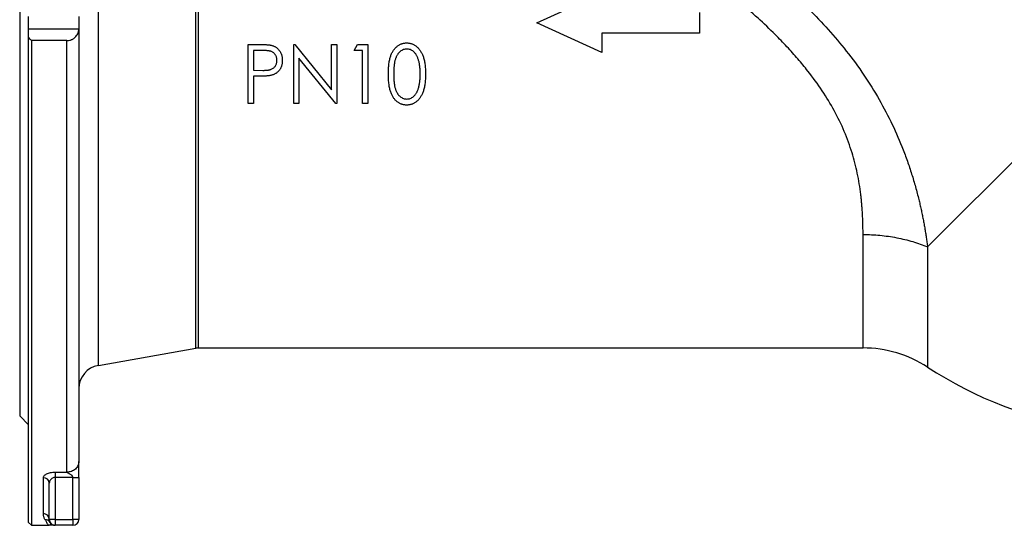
# Model space of a CAD drawing. Header units: millimetres. Extents: x -2057 to -42, y -528 to 953.
# Tile 1 of 22: x -2057 to -1724, y -59 to 112. Entities that reach past the tile are written whole.
import ezdxf

# ---------------------------------------------------------------- set-up
doc = ezdxf.new("R2010")
doc.units = ezdxf.units.MM

msp = doc.modelspace()

# ---------------------------------------------------------------- linework, layer by layer
at = {"color": 0, "linetype": 'Continuous', "lineweight": 25}
for p, q in [((-2057.05, 244.36), (-2057.05, -21.64)), ((-2030.44, 111.36), (-2030.44, 227.25)), ((-1997.48, 1.28), (-1997.48, 218.67)), ((-1996.62, 218.6), (-1996.62, 1.36)), ((-1604.25, 181.16), (-1749.9, 35.51)), ((-1882.05, 111.36), (-1860.05, 121.36)), ((-2054.05, 109.24), (-2054.05, 113.48)), ((-2037.05, 113.45), (-2037.05, 109.27)), ((-1827.05, 114.86), (-1827.05, 107.86)), ((-2030.44, -4.53), (-2030.44, 111.36)), ((-1860.05, 101.36), (-1882.05, 111.36)), ((-2037.05, 109.24), (-2054.05, 109.24)), ((-2054.05, 106.33), (-2054.05, 109.24)), ((-2037.05, 109.27), (-2037.05, -37.08)), ((-1827.05, 107.86), (-1860.05, 107.86)), ((-1860.05, 107.86), (-1860.05, 101.36)), ((-2054.05, -57.64), (-2054.05, 106.33)), ((-2041.05, 105.36), (-2053.05, 105.36)), ((-2053.05, 105.36), (-2053.05, -58.64)), ((-2041.05, -40.65), (-2041.05, 105.36)), ((-1979.74, 104.03), (-1976.07, 104.03)), ((-1979.74, 84.03), (-1979.74, 104.03)), ((-1964.36, 84.03), (-1964.36, 104.03)), ((-1963.98, 104.03), (-1951.54, 88.67)), ((-1951.54, 88.67), (-1951.54, 104.03)), ((-1951.54, 104.03), (-1949.74, 104.03)), ((-1949.74, 104.03), (-1949.74, 84.03)), ((-1943.85, 101.97), (-1942.77, 104.03)), ((-1942.77, 104.03), (-1939.23, 104.03)), ((-1939.23, 104.03), (-1939.23, 84.03)), ((-1974.62, 101.97), (-1977.95, 101.97)), ((-1977.95, 101.97), (-1977.95, 95.31)), ((-1941.03, 101.97), (-1943.85, 101.97)), ((-1941.03, 84.03), (-1941.03, 101.97)), ((-1950.15, 84.03), (-1962.57, 99.35)), ((-1962.57, 99.35), (-1962.57, 84.03)), ((-1977.95, 95.31), (-1974.76, 95.26)), ((-1976.62, 93.26), (-1977.95, 93.26)), ((-1977.95, 93.26), (-1977.95, 84.03)), ((-1977.95, 84.03), (-1979.74, 84.03)), ((-1962.57, 84.03), (-1964.36, 84.03)), ((-1939.23, 84.03), (-1941.03, 84.03)), ((-1771.73, 1.36), (-1771.73, 39.73)), ((-1749.9, 35.51), (-1749.9, -5.12)), ((-2030.44, -4.53), (-1997.48, 1.28)), ((-1996.62, 1.36), (-1771.73, 1.36)), ((-2057.05, -21.64), (-2054.05, -24.64)), ((-2049.05, -54.69), (-2049.05, -42.57)), ((-2045.05, -40.65), (-2041.05, -40.65)), ((-2045.05, -40.65), (-2045.05, -42.44)), ((-2039.05, -42.44), (-2045.05, -42.44)), ((-2045.05, -42.44), (-2045.05, -56.64)), ((-2039.05, -56.64), (-2039.05, -42.44)), ((-2037.05, -42.44), (-2037.05, -56.64)), ((-2047.05, -56.64), (-2047.05, -44.38)), ((-2054.05, -57.64), (-2053.05, -58.64)), ((-2053.05, -58.64), (-2047.05, -58.64)), ((-2045.05, -56.64), (-2047.05, -56.64)), ((-2046.78, -57.65), (-2046.74, -57.74)), ((-2045.05, -56.64), (-2039.05, -56.64)), ((-2045.05, -56.64), (-2045.05, -58.64)), ((-2039.05, -58.64), (-2045.05, -58.64)), ((-2037.05, -56.64), (-2039.05, -56.64)), ((-2039.05, -56.64), (-2039.05, -58.64))]:
    msp.add_line(p, q, dxfattribs=at)
at = {"color": 0, "linetype": 'Continuous', "lineweight": 18}
for p, q in [((-1964.36, 104.03), (-1963.98, 104.03)), ((-1949.74, 84.03), (-1950.15, 84.03))]:
    msp.add_line(p, q, dxfattribs=at)
at = {"color": 0, "linetype": 'Continuous', "lineweight": 25}
for centre, radius, start, end in [((-1996.62, -3.64), 5, 90, 100), ((-1771.73, -38.64), 40, 56.9284, 90), ((-2029.05, -12.41), 8, 100, 180), ((-1674.05, 111.36), 139, 236.9284, 260.6786), ((-2048.96, -44.48), 1.91, 2.9813, 92.6992), ((-2049.03, -56.66), 1.98, 0.682, 90.6661), ((-2048.47, -58.65), 1.96, 30.5602, 90.9857), ((-2045.05, -56.64), 2, 180, 270), ((-2045.06, -56.64), 2, 213.1891, 269.4443), ((-2039.05, -56.64), 2, 270, 0)]:
    msp.add_arc(centre, radius, start, end, dxfattribs=at)
for points, knots in [([(-1952.62, 211.95), (-1952.22, 211.76), (-1951.42, 211.36), (-1950.22, 210.76), (-1949, 210.16), (-1947.78, 209.56), (-1946.55, 208.95), (-1945.31, 208.34), (-1944.06, 207.73), (-1942.8, 207.12), (-1941.54, 206.5), (-1940.26, 205.88), (-1938.98, 205.26), (-1937.69, 204.64), (-1936.39, 204.01), (-1935.08, 203.38), (-1933.77, 202.75), (-1932.45, 202.11), (-1931.11, 201.47), (-1929.77, 200.83), (-1928.43, 200.18), (-1927.07, 199.53), (-1925.71, 198.88), (-1922.38, 197.29), (-1917.04, 194.73), (-1909.64, 191.17), (-1902.18, 187.55), (-1892.13, 182.59), (-1879.51, 176.21), (-1866.83, 169.44), (-1856.78, 163.8), (-1850.18, 159.95), (-1844.45, 156.49), (-1839.47, 153.39), (-1833.84, 149.8), (-1827.78, 145.83), (-1821.5, 141.57), (-1815.6, 137.39), (-1810.09, 133.29), (-1805.31, 129.54), (-1801.19, 126.13), (-1797.63, 123.06), (-1794.23, 119.99), (-1789.72, 115.7), (-1784.26, 110.06), (-1777.93, 102.67), (-1772.07, 94.83), (-1766.79, 86.53), (-1762.26, 78.06), (-1759.09, 70.88), (-1756.9, 65.1), (-1755.42, 60.73), (-1754.1, 56.36), (-1753.18, 52.9), (-1752.56, 50.33), (-1752.18, 48.64), (-1751.81, 46.96), (-1751.47, 45.29), (-1751.16, 43.63), (-1750.86, 41.98), (-1750.59, 40.34), (-1750.34, 38.72), (-1750.11, 37.1), (-1749.97, 36.04), (-1749.9, 35.51)], [0, 0, 0, 0, 0.005414, 0.010841, 0.016281, 0.021735, 0.027204, 0.032685, 0.038181, 0.043691, 0.049216, 0.054755, 0.060308, 0.065876, 0.071458, 0.077056, 0.082668, 0.088295, 0.093938, 0.099596, 0.105269, 0.110958, 0.116663, 0.122383, 0.152661, 0.182879, 0.213053, 0.2432, 0.303931, 0.363606, 0.393879, 0.423676, 0.442633, 0.462726, 0.483959, 0.511022, 0.536794, 0.561292, 0.584533, 0.606539, 0.622817, 0.638655, 0.654065, 0.66906, 0.701567, 0.733237, 0.767352, 0.800733, 0.833673, 0.866477, 0.883118, 0.899787, 0.916526, 0.933372, 0.939999, 0.946629, 0.953262, 0.959902, 0.966551, 0.973211, 0.979883, 0.986571, 0.993276, 1, 1, 1, 1]), ([(-1771.73, 39.73), (-1771.73, 39.98), (-1771.73, 40.48), (-1771.74, 41.24), (-1771.75, 41.99), (-1771.76, 42.73), (-1771.78, 43.47), (-1771.8, 44.21), (-1771.83, 44.94), (-1771.86, 45.67), (-1771.9, 46.39), (-1771.94, 47.1), (-1771.98, 47.81), (-1772.03, 48.51), (-1772.08, 49.21), (-1772.13, 49.9), (-1772.19, 50.58), (-1772.26, 51.26), (-1772.33, 51.92), (-1772.4, 52.59), (-1772.59, 54.23), (-1772.96, 56.84), (-1773.62, 60.43), (-1774.44, 63.95), (-1775.77, 68.67), (-1777.93, 74.62), (-1781.33, 81.65), (-1785.49, 88.5), (-1789.72, 94.28), (-1793.78, 99.2), (-1797.48, 103.31), (-1801.95, 107.93), (-1807.42, 113.11), (-1813.67, 118.58), (-1820.18, 123.93), (-1826.82, 129.08), (-1833.85, 134.22), (-1839.32, 138.02), (-1843.25, 140.63), (-1845.64, 142.2), (-1848.51, 144.05), (-1851.86, 146.2), (-1855.87, 148.72), (-1860.36, 151.53), (-1865.19, 154.51), (-1870.19, 157.55), (-1875.29, 160.61), (-1880.42, 163.67), (-1885.37, 166.59), (-1890.12, 169.38), (-1894.69, 172.02), (-1898.66, 174.31), (-1902.1, 176.27), (-1905.06, 177.95), (-1907.98, 179.6), (-1910.85, 181.21), (-1913.69, 182.79), (-1916.49, 184.34), (-1919.24, 185.85), (-1921.96, 187.33), (-1924.64, 188.77), (-1927.27, 190.19), (-1929.87, 191.57), (-1932.43, 192.91), (-1934.95, 194.22), (-1937.43, 195.5), (-1939.86, 196.74), (-1942.26, 197.95), (-1944.62, 199.13), (-1946.94, 200.28), (-1949.22, 201.39), (-1951.46, 202.46), (-1953.65, 203.51), (-1955.1, 204.18), (-1955.82, 204.52)], [0, 0, 0, 0, 0.003613, 0.007182, 0.010706, 0.014185, 0.017619, 0.021009, 0.024354, 0.027655, 0.030911, 0.034123, 0.037291, 0.040414, 0.043494, 0.046529, 0.049521, 0.05247, 0.055374, 0.058235, 0.061053, 0.076589, 0.091633, 0.106212, 0.120355, 0.149945, 0.179589, 0.208624, 0.239061, 0.258388, 0.278498, 0.299426, 0.328558, 0.360562, 0.38999, 0.420606, 0.452428, 0.485474, 0.493895, 0.504399, 0.516989, 0.531663, 0.548422, 0.569491, 0.590574, 0.611672, 0.634924, 0.6574, 0.679099, 0.700021, 0.720167, 0.739538, 0.752842, 0.766005, 0.779027, 0.791909, 0.80465, 0.81725, 0.829711, 0.842032, 0.854213, 0.866255, 0.878158, 0.889922, 0.901548, 0.913035, 0.924385, 0.935597, 0.946672, 0.95761, 0.968411, 0.979077, 0.989606, 1, 1, 1, 1]), ([(-2041.05, 105.36), (-2040.74, 105.36), (-2040.43, 105.4), (-2039.98, 105.5), (-2039.83, 105.54), (-2039.55, 105.64), (-2039.42, 105.69), (-2039.16, 105.82), (-2039.03, 105.89), (-2038.8, 106.03), (-2038.69, 106.11), (-2038.37, 106.35), (-2038.18, 106.53), (-2037.68, 107.09), (-2037.45, 107.5), (-2037.13, 108.36), (-2037.06, 108.79), (-2037.05, 109.24)], [0, 0, 0, 0, 0.125, 0.125, 0.1875, 0.1875, 0.25, 0.25, 0.3125, 0.3125, 0.375, 0.375, 0.5, 0.5, 0.75, 0.75, 1, 1, 1, 1]), ([(-1976.07, 104.03), (-1975.81, 104.03), (-1975.33, 104.03), (-1974.64, 104.01), (-1974, 103.99), (-1973.44, 103.95), (-1972.93, 103.92), (-1972.5, 103.86), (-1972.12, 103.81), (-1971.9, 103.75), (-1971.8, 103.73)], [0, 0, 0, 0, 0.1765, 0.339032, 0.485753, 0.61857, 0.735674, 0.838185, 0.926155, 1, 1, 1, 1]), ([(-1971.8, 103.73), (-1971.67, 103.69), (-1971.41, 103.61), (-1971.04, 103.46), (-1970.69, 103.29), (-1970.35, 103.08), (-1970.04, 102.85), (-1969.74, 102.59), (-1969.47, 102.3), (-1969.21, 101.98), (-1968.97, 101.64), (-1968.76, 101.28), (-1968.59, 100.89), (-1968.45, 100.49), (-1968.34, 100.06), (-1968.27, 99.61), (-1968.21, 99.14), (-1968.21, 98.82), (-1968.21, 98.66)], [0, 0, 0, 0, 0.060075, 0.119303, 0.178069, 0.236256, 0.294313, 0.353143, 0.412708, 0.473813, 0.535615, 0.597403, 0.660232, 0.723514, 0.789577, 0.856841, 0.927091, 1, 1, 1, 1]), ([(-1932.31, 94.02), (-1932.31, 94.34), (-1932.3, 94.96), (-1932.27, 95.87), (-1932.21, 96.72), (-1932.12, 97.51), (-1932.01, 98.25), (-1931.88, 98.93), (-1931.72, 99.56), (-1931.54, 100.13), (-1931.33, 100.67), (-1931.1, 101.16), (-1930.86, 101.62), (-1930.6, 102.05), (-1930.3, 102.44), (-1930, 102.8), (-1929.67, 103.13), (-1929.33, 103.43), (-1928.96, 103.68), (-1928.59, 103.91), (-1928.21, 104.11), (-1927.81, 104.26), (-1927.4, 104.39), (-1926.99, 104.48), (-1926.56, 104.53), (-1926.27, 104.54), (-1926.13, 104.54)], [0, 0, 0, 0, 0.0704237, 0.1367867, 0.1994375, 0.25789, 0.3124554, 0.3633228, 0.4105033, 0.4542989, 0.4955456, 0.5353217, 0.5732578, 0.6101446, 0.6458249, 0.6803874, 0.7142059, 0.7474945, 0.7803065, 0.812311, 0.8435408, 0.8747609, 0.9057597, 0.9366625, 0.9679969, 1, 1, 1, 1]), ([(-1926.13, 104.54), (-1925.98, 104.54), (-1925.69, 104.53), (-1925.25, 104.48), (-1924.83, 104.39), (-1924.42, 104.26), (-1924.02, 104.11), (-1923.63, 103.91), (-1923.25, 103.68), (-1922.88, 103.42), (-1922.52, 103.12), (-1922.19, 102.79), (-1921.88, 102.41), (-1921.58, 102.01), (-1921.3, 101.57), (-1921.04, 101.1), (-1920.8, 100.59), (-1920.58, 100.04), (-1920.38, 99.45), (-1920.21, 98.82), (-1920.06, 98.14), (-1919.95, 97.41), (-1919.86, 96.63), (-1919.79, 95.8), (-1919.75, 94.92), (-1919.75, 94.33), (-1919.74, 94.02)], [0, 0, 0, 0, 0.032088, 0.063799, 0.095073, 0.12643, 0.157721, 0.189271, 0.221318, 0.254325, 0.287843, 0.322474, 0.357635, 0.393901, 0.43191, 0.471043, 0.51199, 0.554756, 0.59965, 0.647386, 0.698104, 0.751829, 0.80878, 0.869327, 0.932945, 1, 1, 1, 1]), ([(-1970, 98.65), (-1970.01, 98.81), (-1970.02, 99.13), (-1970.12, 99.6), (-1970.28, 100.05), (-1970.5, 100.46), (-1970.78, 100.84), (-1971.1, 101.17), (-1971.46, 101.44), (-1971.8, 101.61), (-1972.1, 101.71), (-1972.36, 101.78), (-1972.66, 101.84), (-1972.98, 101.89), (-1973.34, 101.93), (-1973.74, 101.96), (-1974.17, 101.97), (-1974.46, 101.97), (-1974.62, 101.97)], [0, 0, 0, 0, 0.074091, 0.147068, 0.219176, 0.292487, 0.364821, 0.434086, 0.502842, 0.57172, 0.608354, 0.649905, 0.695817, 0.746872, 0.802658, 0.863186, 0.92915, 1, 1, 1, 1]), ([(-1926.07, 102.49), (-1926.27, 102.48), (-1926.67, 102.45), (-1927.26, 102.29), (-1927.82, 102), (-1928.27, 101.69), (-1928.6, 101.39), (-1928.85, 101.13), (-1929.07, 100.84), (-1929.28, 100.53), (-1929.48, 100.2), (-1929.66, 99.84), (-1929.82, 99.45), (-1929.97, 99.04), (-1930.1, 98.58), (-1930.21, 98.08), (-1930.31, 97.53), (-1930.38, 96.93), (-1930.45, 96.28), (-1930.48, 95.57), (-1930.51, 94.82), (-1930.51, 94.29), (-1930.51, 94.03)], [0, 0, 0, 0, 0.056424, 0.112772, 0.17128, 0.233517, 0.26583, 0.299164, 0.333257, 0.368288, 0.404627, 0.442565, 0.481775, 0.523039, 0.566955, 0.615251, 0.66769, 0.72507, 0.78682, 0.852908, 0.924214, 1, 1, 1, 1]), ([(-1921.54, 94.03), (-1921.54, 94.27), (-1921.54, 94.74), (-1921.57, 95.43), (-1921.62, 96.08), (-1921.69, 96.7), (-1921.77, 97.29), (-1921.87, 97.84), (-1922, 98.37), (-1922.14, 98.86), (-1922.3, 99.31), (-1922.47, 99.74), (-1922.66, 100.13), (-1922.86, 100.49), (-1923.07, 100.82), (-1923.31, 101.12), (-1923.55, 101.38), (-1923.89, 101.69), (-1924.34, 102), (-1924.9, 102.29), (-1925.48, 102.45), (-1925.88, 102.48), (-1926.07, 102.49)], [0, 0, 0, 0, 0.067912, 0.132856, 0.194517, 0.253343, 0.309365, 0.362343, 0.412763, 0.460646, 0.506225, 0.549031, 0.590035, 0.628877, 0.665919, 0.70139, 0.735296, 0.768161, 0.830439, 0.888647, 0.944666, 1, 1, 1, 1]), ([(-1974.76, 95.26), (-1974.6, 95.26), (-1974.3, 95.26), (-1973.86, 95.29), (-1973.46, 95.31), (-1973.09, 95.35), (-1972.75, 95.41), (-1972.45, 95.46), (-1972.17, 95.54), (-1971.85, 95.65), (-1971.5, 95.83), (-1971.11, 96.1), (-1970.78, 96.43), (-1970.5, 96.81), (-1970.28, 97.24), (-1970.12, 97.69), (-1970.02, 98.16), (-1970.01, 98.49), (-1970, 98.65)], [0, 0, 0, 0, 0.070231, 0.135127, 0.195896, 0.251444, 0.303058, 0.349556, 0.391936, 0.430093, 0.501229, 0.570517, 0.640124, 0.710955, 0.782914, 0.853735, 0.926014, 1, 1, 1, 1]), ([(-1968.21, 98.66), (-1968.21, 98.5), (-1968.22, 98.18), (-1968.26, 97.7), (-1968.34, 97.26), (-1968.44, 96.83), (-1968.58, 96.42), (-1968.75, 96.04), (-1968.95, 95.68), (-1969.19, 95.34), (-1969.44, 95.03), (-1969.72, 94.74), (-1970.03, 94.48), (-1970.36, 94.25), (-1970.71, 94.04), (-1971.09, 93.86), (-1971.49, 93.71), (-1971.76, 93.63), (-1971.9, 93.59)], [0, 0, 0, 0, 0.072309, 0.141358, 0.208207, 0.272336, 0.335143, 0.396174, 0.456668, 0.516646, 0.575929, 0.634933, 0.693693, 0.752708, 0.811962, 0.873196, 0.935504, 1, 1, 1, 1]), ([(-1971.9, 93.59), (-1972.02, 93.56), (-1972.27, 93.5), (-1972.69, 93.44), (-1973.18, 93.38), (-1973.74, 93.34), (-1974.36, 93.3), (-1975.06, 93.27), (-1975.82, 93.26), (-1976.35, 93.26), (-1976.62, 93.26)], [0, 0, 0, 0, 0.075269, 0.165174, 0.268129, 0.385984, 0.51806, 0.664405, 0.825035, 1, 1, 1, 1]), ([(-1926.13, 83.51), (-1926.27, 83.52), (-1926.56, 83.52), (-1926.99, 83.58), (-1927.4, 83.66), (-1927.8, 83.79), (-1928.2, 83.94), (-1928.58, 84.13), (-1928.95, 84.36), (-1929.31, 84.61), (-1929.65, 84.9), (-1929.98, 85.23), (-1930.29, 85.59), (-1930.57, 85.99), (-1930.84, 86.42), (-1931.09, 86.88), (-1931.31, 87.38), (-1931.53, 87.91), (-1931.71, 88.49), (-1931.87, 89.12), (-1932.01, 89.8), (-1932.11, 90.54), (-1932.2, 91.33), (-1932.27, 92.18), (-1932.3, 93.08), (-1932.31, 93.7), (-1932.31, 94.02)], [0, 0, 0, 0, 0.032048, 0.063426, 0.094371, 0.125047, 0.15593, 0.187203, 0.218848, 0.251296, 0.28444, 0.318097, 0.352707, 0.388502, 0.425347, 0.463734, 0.503832, 0.545517, 0.589653, 0.637329, 0.688555, 0.743196, 0.801438, 0.863904, 0.930066, 1, 1, 1, 1]), ([(-1930.51, 94.03), (-1930.51, 93.76), (-1930.51, 93.24), (-1930.48, 92.49), (-1930.44, 91.78), (-1930.38, 91.13), (-1930.3, 90.53), (-1930.21, 89.98), (-1930.1, 89.48), (-1929.97, 89.02), (-1929.83, 88.61), (-1929.66, 88.22), (-1929.49, 87.86), (-1929.29, 87.53), (-1929.08, 87.21), (-1928.85, 86.93), (-1928.61, 86.67), (-1928.27, 86.37), (-1927.82, 86.05), (-1927.25, 85.77), (-1926.67, 85.6), (-1926.27, 85.58), (-1926.07, 85.56)], [0, 0, 0, 0, 0.075418, 0.146357, 0.212828, 0.274175, 0.331237, 0.38399, 0.432292, 0.476214, 0.517357, 0.556719, 0.594494, 0.630838, 0.665873, 0.700205, 0.733543, 0.766392, 0.829163, 0.88785, 0.943944, 1, 1, 1, 1]), ([(-1919.74, 94.02), (-1919.75, 93.71), (-1919.75, 93.12), (-1919.79, 92.25), (-1919.85, 91.42), (-1919.95, 90.65), (-1920.06, 89.92), (-1920.21, 89.24), (-1920.37, 88.61), (-1920.57, 88.02), (-1920.79, 87.48), (-1921.02, 86.97), (-1921.28, 86.5), (-1921.56, 86.06), (-1921.86, 85.65), (-1922.17, 85.28), (-1922.51, 84.94), (-1922.87, 84.64), (-1923.24, 84.38), (-1923.62, 84.15), (-1924.01, 83.95), (-1924.41, 83.79), (-1924.83, 83.67), (-1925.25, 83.58), (-1925.69, 83.52), (-1925.98, 83.52), (-1926.13, 83.51)], [0, 0, 0, 0, 0.066834, 0.130227, 0.190524, 0.247245, 0.300739, 0.351164, 0.398874, 0.44354, 0.485971, 0.526572, 0.565887, 0.60378, 0.640319, 0.675707, 0.710374, 0.744339, 0.777619, 0.810101, 0.841684, 0.873114, 0.904504, 0.936097, 0.967878, 1, 1, 1, 1]), ([(-1922.22, 89), (-1922.16, 89.18), (-1922.05, 89.54), (-1921.92, 90.1), (-1921.8, 90.69), (-1921.7, 91.31), (-1921.63, 91.95), (-1921.58, 92.62), (-1921.55, 93.31), (-1921.54, 93.79), (-1921.54, 94.03)], [0, 0, 0, 0, 0.109996, 0.223317, 0.341172, 0.462989, 0.589634, 0.721389, 0.858397, 1, 1, 1, 1]), ([(-1926.07, 85.56), (-1925.87, 85.57), (-1925.47, 85.59), (-1924.89, 85.77), (-1924.32, 86.03), (-1923.89, 86.35), (-1923.55, 86.65), (-1923.31, 86.9), (-1923.09, 87.19), (-1922.88, 87.5), (-1922.69, 87.83), (-1922.52, 88.2), (-1922.35, 88.59), (-1922.26, 88.86), (-1922.22, 89)], [0, 0, 0, 0, 0.108235, 0.215888, 0.32724, 0.445099, 0.507119, 0.56958, 0.635018, 0.702257, 0.771282, 0.844429, 0.920358, 1, 1, 1, 1]), ([(-1771.73, 39.73), (-1769.83, 39.73), (-1767.92, 39.64), (-1764.1, 39.28), (-1762.2, 39.01), (-1758.49, 38.29), (-1756.67, 37.85), (-1753.17, 36.79), (-1751.49, 36.18), (-1749.9, 35.51)], [0, 0, 0, 0, 0.25, 0.25, 0.5, 0.5, 0.75, 0.75, 1, 1, 1, 1]), ([(-2037.05, -37.08), (-2037.05, -37.5), (-2037.14, -37.95), (-2037.53, -38.83), (-2037.83, -39.26), (-2038.61, -39.96), (-2039.09, -40.23), (-2040.07, -40.58), (-2040.58, -40.65), (-2041.05, -40.65)], [0, 0, 0, 0, 0.25, 0.25, 0.5, 0.5, 0.75, 0.75, 1, 1, 1, 1]), ([(-2037.05, -42.44), (-2037.05, -41.37), (-2037.05, -40.46), (-2037.05, -39.13), (-2037.05, -38.7), (-2037.05, -37.86), (-2037.05, -37.43), (-2037.05, -37.08)], [0, 0, 0, 0, 0.5, 0.5, 0.75, 0.75, 1, 1, 1, 1]), ([(-2049.05, -42.57), (-2049.05, -42.45), (-2049.03, -42.34), (-2048.93, -42.1), (-2048.86, -41.99), (-2048.68, -41.76), (-2048.56, -41.66), (-2048.28, -41.45), (-2048.12, -41.35), (-2047.76, -41.17), (-2047.56, -41.08), (-2047.13, -40.93), (-2046.89, -40.87), (-2046.4, -40.76), (-2046.14, -40.72), (-2045.6, -40.67), (-2045.33, -40.65), (-2045.05, -40.65)], [0, 0, 0, 0, 0.125, 0.125, 0.25, 0.25, 0.375, 0.375, 0.5, 0.5, 0.625, 0.625, 0.75, 0.75, 0.875, 0.875, 1, 1, 1, 1]), ([(-2045.05, -42.44), (-2045.21, -42.44), (-2045.37, -42.46), (-2045.67, -42.53), (-2045.81, -42.59), (-2046.07, -42.71), (-2046.18, -42.79), (-2046.4, -42.95), (-2046.49, -43.04), (-2046.65, -43.23), (-2046.72, -43.33), (-2046.84, -43.53), (-2046.89, -43.63), (-2047.01, -43.95), (-2047.05, -44.16), (-2047.05, -44.38)], [0, 0, 0, 0, 0.125, 0.125, 0.25, 0.25, 0.375, 0.375, 0.5, 0.5, 0.625, 0.625, 0.75, 0.75, 1, 1, 1, 1]), ([(-2039.05, -42.44), (-2039.05, -42.41), (-2039.06, -42.35), (-2039.07, -42.26), (-2039.1, -42.17), (-2039.13, -42.08), (-2039.17, -41.99), (-2039.23, -41.91), (-2039.29, -41.83), (-2039.43, -41.68), (-2039.67, -41.49), (-2040, -41.32), (-2040.3, -41.18), (-2040.5, -41.09), (-2040.64, -41.03), (-2040.76, -40.97), (-2040.85, -40.91), (-2040.94, -40.85), (-2041.01, -40.78), (-2041.05, -40.71), (-2041.05, -40.67), (-2041.05, -40.65)], [0, 0, 0, 0, 0.029764, 0.05942, 0.089301, 0.119732, 0.151022, 0.183456, 0.217288, 0.252743, 0.376342, 0.527486, 0.624438, 0.69966, 0.753165, 0.785, 0.833303, 0.877575, 0.919079, 0.959333, 1, 1, 1, 1]), ([(-2039.05, -42.44), (-2038.82, -42.44), (-2038.56, -42.44), (-2038.07, -42.44), (-2037.83, -42.44), (-2037.44, -42.44), (-2037.29, -42.44), (-2037.1, -42.44), (-2037.05, -42.44), (-2037.05, -42.44)], [0, 0, 0, 0, 0.25, 0.25, 0.5, 0.5, 0.75, 0.75, 1, 1, 1, 1]), ([(-2048.5, -56.69), (-2048.67, -56.41), (-2048.8, -56.11), (-2048.99, -55.44), (-2049.05, -55.08), (-2049.05, -54.69)], [0, 0, 0, 0, 0.5, 0.5, 1, 1, 1, 1]), ([(-2048.5, -56.69), (-2048.31, -57.01), (-2048.16, -57.3), (-2047.89, -57.78), (-2047.77, -57.99), (-2047.55, -58.31), (-2047.44, -58.44), (-2047.25, -58.6), (-2047.15, -58.64), (-2047.05, -58.64)], [0, 0, 0, 0, 0.25, 0.25, 0.5, 0.5, 0.75, 0.75, 1, 1, 1, 1]), ([(-2046.74, -57.74), (-2046.71, -57.8), (-2046.56, -58.14), (-2046.71, -58.51), (-2046.93, -58.64), (-2047.04, -58.64), (-2047.05, -58.64), (-2047.05, -58.64)], [0, 0, 0, 0, 0.110391, 0.57339, 0.963446, 0.99663, 1, 1, 1, 1]), ([(-2045.44, -58.64), (-2045.57, -58.64), (-2045.97, -58.64), (-2046.62, -58.64), (-2047.05, -58.64), (-2047.05, -58.64)], [0, 0, 0, 0, 0.294538, 0.995159, 1, 1, 1, 1])]:
    msp.add_open_spline(points, degree=3, knots=knots, dxfattribs=at)
for points in [[(-2037.05, 109.27), (-2037.05, 109.26), (-2037.05, 109.25), (-2037.05, 109.24)], [(-2054.05, 106.33), (-2053.72, 106.01), (-2053.39, 105.68), (-2053.05, 105.36)]]:
    msp.add_open_spline(points, degree=3, dxfattribs=at)

doc.saveas('drawing.dxf')
